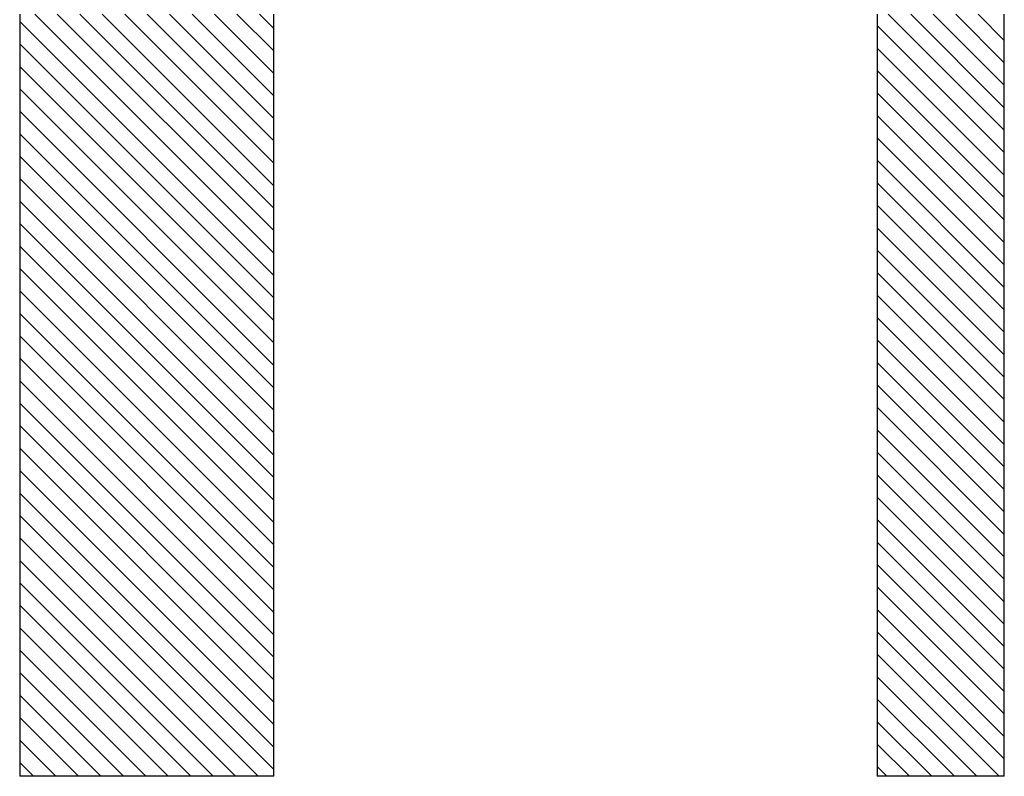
# Model space of a CAD drawing. Header units: inches. Extents: x 220 to 877, y 4 to 174.
# Tile 1 of 256: x 224 to 232, y 7 to 13. Entities that reach past the tile are written whole.
import ezdxf

# ---------------------------------------------------------------- set-up
doc = ezdxf.new("R2010")
doc.units = ezdxf.units.IN
doc.header["$LTSCALE"] = 0.5
doc.header["$MEASUREMENT"] = 0
doc.layers.add('SID-M-F', color=202, linetype='Continuous')
doc.layers.add('SID-M-S', color=105, linetype='Continuous')

msp = doc.modelspace()

# ---------------------------------------------------------------- linework, layer by layer
at = {"layer": 'SID-M-F', "linetype": 'Continuous'}
for p, q in [((226.04957, 11.03418), (224.16892, 12.91482)), ((226.04957, 11.21095), (224.3457, 12.91482)), ((226.04957, 11.38773), (224.52247, 12.91482)), ((226.04957, 11.56451), (224.69925, 12.91482)), ((226.04957, 11.74128), (224.87603, 12.91482)), ((226.04957, 11.91806), (225.0528, 12.91482)), ((226.04957, 12.09484), (225.22958, 12.91482)), ((226.04957, 12.27161), (225.40636, 12.91482)), ((226.04957, 12.44839), (225.58313, 12.91482)), ((226.04957, 12.62517), (225.75991, 12.91482)), ((226.04957, 12.80194), (225.93669, 12.91482)), ((231.79957, 12.00169), (230.88644, 12.91482)), ((231.79957, 12.17847), (231.06321, 12.91482)), ((231.79957, 12.35524), (231.23999, 12.91482)), ((231.79957, 12.53202), (231.41677, 12.91482)), ((231.79957, 12.7088), (231.59354, 12.91482)), ((226.04957, 10.8574), (224.04957, 12.8574)), ((231.79957, 11.82491), (230.79957, 12.82491)), ((226.04957, 10.68062), (224.04957, 12.68062)), ((231.79957, 11.64814), (230.79957, 12.64814)), ((226.04957, 10.50385), (224.04957, 12.50385)), ((231.79957, 11.47136), (230.79957, 12.47136)), ((226.04957, 10.32707), (224.04957, 12.32707)), ((231.79957, 11.29458), (230.79957, 12.29458)), ((226.04957, 10.15029), (224.04957, 12.15029)), ((231.79957, 11.11781), (230.79957, 12.11781)), ((226.04957, 9.97352), (224.04957, 11.97352)), ((231.79957, 10.94103), (230.79957, 11.94103)), ((226.04957, 9.79674), (224.04957, 11.79674)), ((231.79957, 10.76425), (230.79957, 11.76425)), ((226.04957, 9.61996), (224.04957, 11.61996)), ((231.79957, 10.58748), (230.79957, 11.58748)), ((226.04957, 9.44319), (224.04957, 11.44319)), ((231.79957, 10.4107), (230.79957, 11.4107)), ((226.04957, 9.26641), (224.04957, 11.26641)), ((231.79957, 10.23392), (230.79957, 11.23392)), ((226.04957, 9.08963), (224.04957, 11.08963)), ((231.79957, 10.05715), (230.79957, 11.05715)), ((226.04957, 8.91286), (224.04957, 10.91286)), ((231.79957, 9.88037), (230.79957, 10.88037)), ((226.04957, 8.73608), (224.04957, 10.73608)), ((231.79957, 9.70359), (230.79957, 10.70359)), ((226.04957, 8.5593), (224.04957, 10.5593)), ((231.79957, 9.52682), (230.79957, 10.52682)), ((226.04957, 8.38253), (224.04957, 10.38253)), ((231.79957, 9.35004), (230.79957, 10.35004)), ((226.04957, 8.20575), (224.04957, 10.20575)), ((231.79957, 9.17326), (230.79957, 10.17326)), ((226.04957, 8.02897), (224.04957, 10.02897)), ((231.79957, 8.99649), (230.79957, 9.99649)), ((226.04957, 7.8522), (224.04957, 9.8522)), ((231.79957, 8.81971), (230.79957, 9.81971)), ((226.04957, 7.67542), (224.04957, 9.67542)), ((231.79957, 8.64293), (230.79957, 9.64293)), ((226.04957, 7.49864), (224.04957, 9.49864)), ((231.79957, 8.46616), (230.79957, 9.46616)), ((226.04957, 7.32187), (224.04957, 9.32187)), ((231.79957, 8.28938), (230.79957, 9.28938)), ((226.04957, 7.14509), (224.04957, 9.14509)), ((231.79957, 8.1126), (230.79957, 9.1126)), ((226.04957, 6.96831), (224.04957, 8.96831)), ((231.79957, 7.93583), (230.79957, 8.93583)), ((225.92628, 6.91482), (224.04957, 8.79154)), ((231.79957, 7.75905), (230.79957, 8.75905)), ((225.7495, 6.91482), (224.04957, 8.61476)), ((231.79957, 7.58227), (230.79957, 8.58227)), ((225.57273, 6.91482), (224.04957, 8.43798)), ((231.79957, 7.4055), (230.79957, 8.4055)), ((225.39595, 6.91482), (224.04957, 8.2612)), ((231.79957, 7.22872), (230.79957, 8.22872)), ((225.21917, 6.91482), (224.04957, 8.08443)), ((231.79957, 7.05194), (230.79957, 8.05194)), ((225.0424, 6.91482), (224.04957, 7.90765)), ((231.75991, 6.91482), (230.79957, 7.87517)), ((224.86562, 6.91482), (224.04957, 7.73087)), ((231.58313, 6.91482), (230.79957, 7.69839)), ((224.68884, 6.91482), (224.04957, 7.5541)), ((231.40636, 6.91482), (230.79957, 7.52161)), ((224.51207, 6.91482), (224.04957, 7.37732)), ((231.22958, 6.91482), (230.79957, 7.34484)), ((224.33529, 6.91482), (224.04957, 7.20054)), ((231.0528, 6.91482), (230.79957, 7.16806)), ((224.15851, 6.91482), (224.04957, 7.02377)), ((230.87603, 6.91482), (230.79957, 6.99128))]:
    msp.add_line(p, q, dxfattribs=at)
at = {"layer": 'SID-M-S'}
for p, q in [((224.04957, 12.91482), (224.04957, 6.91482)), ((226.04957, 6.91482), (226.04957, 12.91482)), ((230.79957, 12.91482), (230.79957, 6.91482)), ((231.79957, 6.91482), (231.79957, 12.91482)), ((226.04957, 6.91482), (224.04957, 6.91482)), ((231.79957, 6.91482), (230.79957, 6.91482))]:
    msp.add_line(p, q, dxfattribs=at)

doc.saveas('drawing.dxf')
